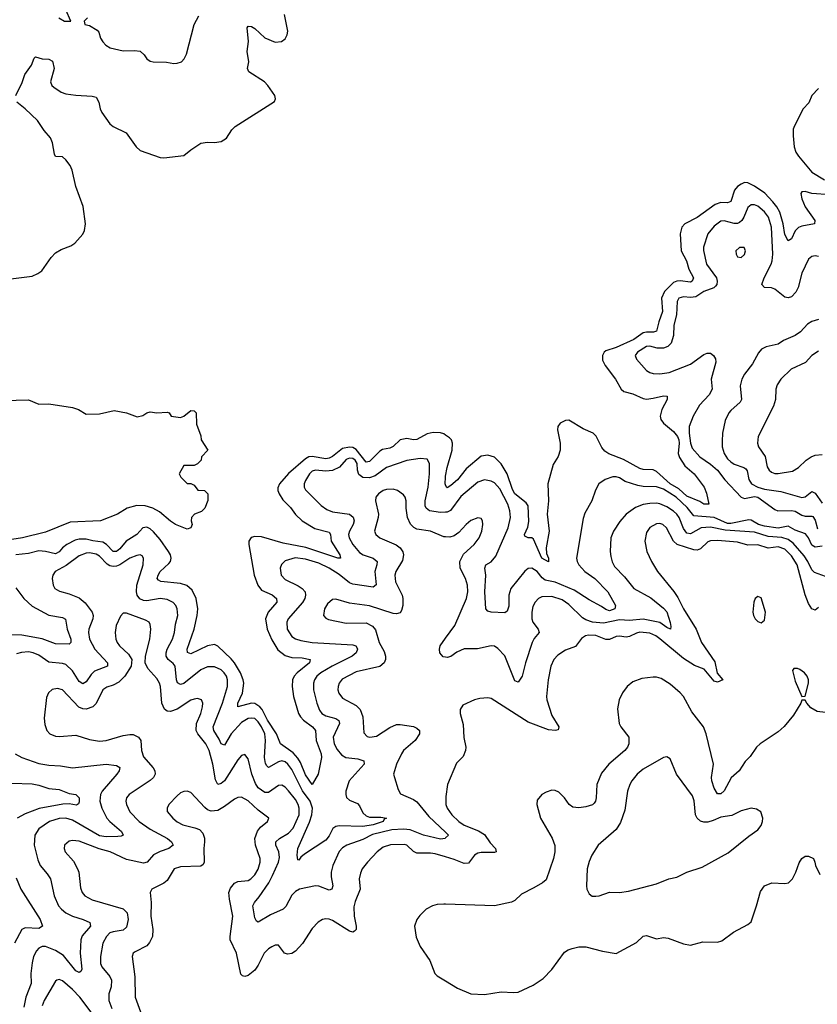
# Model space of a CAD drawing. Header units: inches. Extents: x 2057696 to 2160536, y 827480 to 1016834.
# Tile 56 of 256: x 2107477 to 2112202, y 842387 to 848219. Entities that reach past the tile are written whole.
import ezdxf

# ---------------------------------------------------------------- set-up
doc = ezdxf.new("R2010")
doc.units = ezdxf.units.IN
doc.header["$MEASUREMENT"] = 0
doc.layers.add('C1804', color=7, linetype='Continuous')
doc.layers.add('C1814', color=7, linetype='Continuous')

msp = doc.modelspace()

# ---------------------------------------------------------------- linework, layer by layer
at = {"layer": 'C1804', "color": 5}
for points, elevation in [([(2107453.6, 847770), (2107492.3, 847847.7), (2107506.7, 847893.3), (2107546.6, 847950), (2107562, 847990), (2107570, 847999.1), (2107610, 847987.2), (2107650, 847984.2), (2107672.2, 847972.2), (2107680.2, 847930), (2107659.5, 847850), (2107668.2, 847830), (2107679.2, 847819.2), (2107722.8, 847790), (2107750, 847780.3), (2107810, 847771.6), (2107906.7, 847766.7), (2107930, 847759.1), (2107946, 847730), (2107954, 847690), (2107963.1, 847670), (2108010, 847603), (2108030, 847585.5), (2108108.2, 847548.2), (2108166, 847466), (2108190, 847443.8), (2108310, 847402.8), (2108330, 847400.7), (2108450, 847414), (2108490, 847447.3), (2108550, 847486.8), (2108590, 847493.4), (2108630, 847490.6), (2108670, 847497.3), (2108702, 847518), (2108732.9, 847567.1), (2108752.9, 847587.1), (2108986, 847734), (2108993.2, 847750), (2108989.3, 847770), (2108947.6, 847830), (2108927.3, 847850), (2108835.1, 847910), (2108826.6, 847930), (2108834.7, 847970), (2108824, 848030), (2108832.3, 848090), (2108824.5, 848170), (2108830, 848181), (2108850, 848178), (2108870, 848166), (2108930, 848111.9), (2108990, 848085.3), (2109028.7, 848090), (2109050, 848104.9), (2109062.4, 848130), (2109066.3, 848150), (2109045.3, 848250)], 320), ([(2107708.9, 848230), (2107742, 848210), (2107779, 848210), (2107750, 848278)], 340), ([(2107878.8, 848230), (2107858, 848210), (2107862, 848190), (2107890, 848185.3), (2107936.5, 848156.5), (2107945.8, 848145.9), (2107955.5, 848110), (2107970, 848087.3), (2107987.4, 848067.4), (2108013.1, 848053.1), (2108090, 848034.9), (2108156.7, 848036.7), (2108190, 848031.5), (2108214.9, 848010), (2108230, 847987.3), (2108250, 847973.4), (2108268.3, 847968.3), (2108347.5, 847967.5), (2108390, 847959.1), (2108410, 847960.7), (2108435.3, 847970), (2108452.1, 847987.9), (2108464.8, 848015.2), (2108509.7, 848190), (2108538.2, 848241.8)], 340), ([(2107424.8, 846684.8), (2107550, 846699.5), (2107584.9, 846715.1), (2107608.1, 846731.9), (2107662.9, 846810), (2107690, 846837.1), (2107722.9, 846857.1), (2107780.1, 846879.9), (2107804, 846896), (2107851.6, 846948.4), (2107861.5, 846970), (2107867.7, 847010), (2107852, 847112), (2107809.8, 847230), (2107787.7, 847327.7), (2107775.5, 847355.5), (2107750, 847389.5), (2107730, 847406), (2107689.5, 847409.5), (2107683.3, 847423.3), (2107671.5, 847490), (2107658.8, 847518.8), (2107621.9, 847561.9), (2107582.6, 847622.6), (2107510, 847691.3), (2107459.5, 847730)], 320), ([(2107382.6, 845962.6), (2107530, 845968.2), (2107590, 845941.6), (2107650, 845943), (2107790, 845921.6), (2107826, 845910), (2107870, 845882.8), (2107950, 845884), (2108036, 845904), (2108110.5, 845890.5), (2108172.3, 845867.7), (2108206, 845874), (2108230, 845891), (2108250, 845896), (2108290, 845890.5), (2108350, 845894), (2108362, 845890), (2108374, 845870), (2108430, 845862.8), (2108450, 845871), (2108490, 845904), (2108510, 845902.8), (2108522.8, 845890), (2108523.5, 845823.5), (2108550, 845754), (2108551.3, 845730), (2108592, 845670), (2108554, 845630), (2108552, 845610), (2108530, 845588), (2108510, 845578), (2108450, 845578), (2108422, 845530), (2108432, 845510), (2108470, 845472), (2108490, 845472), (2108510, 845462), (2108532.7, 845432.7), (2108572, 845430), (2108592, 845410), (2108591.1, 845371.1), (2108574, 845326), (2108554, 845306), (2108512, 845290), (2108494, 845270), (2108492, 845250), (2108498, 845230), (2108490.7, 845209.3), (2108470, 845201.2), (2108399, 845230), (2108370, 845248.1), (2108304.7, 845304.7), (2108265.2, 845325.2), (2108219.5, 845339.5), (2108170, 845341), (2108113.6, 845326.3), (2108055.8, 845290), (2107954.9, 845250), (2107776.3, 845243.7), (2107630, 845184.1), (2107493.7, 845150), (2107430, 845140.4)], 280), ([(2110000, 845759.1), (2109990, 845766), (2109970, 845772.5), (2109926.8, 845773.2), (2109890, 845765.5), (2109830, 845733.1), (2109810, 845730.3), (2109770, 845738.7), (2109730, 845730.9), (2109689.3, 845690.7), (2109670, 845680.9), (2109627, 845673), (2109610, 845662.5), (2109550, 845601.9), (2109530, 845598.1), (2109470, 845673.7), (2109450, 845684.5), (2109430, 845686.5), (2109390, 845679.7), (2109330, 845631.9), (2109310, 845621.8), (2109290, 845618.5), (2109210, 845632.8), (2109189.8, 845630.2), (2109170, 845618.9), (2109070, 845531), (2109015.9, 845470), (2109007, 845447), (2109006.8, 845430), (2109013.7, 845410), (2109035.9, 845375.9), (2109081.7, 845330), (2109110, 845289.2), (2109151.2, 845250), (2109224.8, 845204.8), (2109310, 845184.6), (2109317.6, 845170), (2109321.5, 845130), (2109373.2, 845050), (2109376.4, 845030), (2109360.9, 845030), (2109172.8, 845092.9), (2109038.7, 845118.7), (2108910, 845156.1), (2108870, 845158), (2108848.8, 845151.2), (2108834.7, 845130), (2108833.8, 845110), (2108865.6, 844930), (2108888.1, 844870), (2108910, 844840.5), (2108973.2, 844813.2), (2108998.4, 844790), (2108999.7, 844770), (2108949.5, 844710), (2108933.6, 844670), (2108943.8, 844610), (2108970, 844545.7), (2109006.1, 844486.1), (2109050, 844452.8), (2109090, 844442.1), (2109150, 844440.4), (2109197, 844430), (2109194.7, 844410), (2109120.9, 844350), (2109102.4, 844330), (2109093.1, 844310), (2109090.6, 844270), (2109098.8, 844210), (2109128.8, 844110), (2109139.5, 844090), (2109158, 844070), (2109210.8, 844030), (2109228.8, 844010), (2109234, 843950), (2109263.7, 843870), (2109264.6, 843850), (2109245.3, 843750), (2109210.3, 843689.7), (2109170, 843747.1), (2109140.5, 843820.5), (2109124.8, 843844.8), (2109096.3, 843876.3), (2109021.5, 843930), (2108997.3, 843990), (2108945.5, 844070), (2108913.6, 844133.6), (2108899.9, 844150), (2108870, 844169.9), (2108850, 844170.7), (2108768.6, 844148.7), (2108768.6, 844170), (2108797.1, 844230), (2108804.6, 844290), (2108801.5, 844310), (2108785.4, 844350), (2108750.2, 844410.2), (2108730, 844433.1), (2108650.9, 844509.1), (2108630, 844517.9), (2108588.9, 844511.1), (2108490, 844462.7), (2108470.8, 844470.8), (2108468.6, 844490), (2108511, 844610), (2108528.7, 844690), (2108532.8, 844730), (2108523.1, 844790), (2108499.4, 844839.4), (2108467.4, 844867.4), (2108430, 844879), (2108312.4, 844892.4), (2108299, 844899), (2108290.8, 844910), (2108296.3, 844930), (2108309.9, 844950), (2108361.1, 844998.9), (2108369.9, 845010), (2108375.1, 845030), (2108370.3, 845050), (2108358.5, 845070), (2108310, 845139.7), (2108270, 845185.9), (2108250, 845203.9), (2108230, 845213.5), (2108206.7, 845210), (2108170.8, 845169.2), (2108107.5, 845130), (2108070, 845084.9), (2108050, 845069.9), (2108030, 845069.9), (2107991.3, 845111.3), (2107970, 845125.2), (2107910, 845131.7), (2107870, 845142.2), (2107830, 845141.5), (2107804.6, 845135.4), (2107755.3, 845110), (2107730, 845091.4), (2107710, 845066.3), (2107690, 845056), (2107629.6, 845070), (2107590, 845073.2), (2107530, 845058), (2107453.2, 845050)], 320), ([(2110000, 845301.7), (2109970, 845300.4), (2109904, 845310), (2109885.2, 845325.2), (2109879.8, 845339.7), (2109878, 845370), (2109896.2, 845450), (2109904.8, 845530), (2109904, 845590), (2109890, 845616.9), (2109850, 845619.7), (2109770, 845607.6), (2109650, 845566.2), (2109582.6, 845517.4), (2109550, 845505.1), (2109510, 845508.4), (2109485.8, 845525.8), (2109478.4, 845550), (2109476.4, 845590), (2109465.1, 845610), (2109450, 845620.5), (2109430, 845622.5), (2109410, 845615), (2109371.1, 845568.9), (2109330, 845549.5), (2109290, 845544.3), (2109230, 845550.8), (2109210, 845544.3), (2109193.4, 845530), (2109169.5, 845490), (2109162.7, 845470), (2109162.6, 845450), (2109170, 845434.4), (2109262.4, 845342.4), (2109297, 845317), (2109330, 845305), (2109430, 845291.2), (2109453, 845273), (2109459.2, 845250), (2109453.1, 845230), (2109430.1, 845190), (2109425, 845170), (2109427.8, 845150), (2109450.8, 845110), (2109490, 845063.5), (2109511.5, 845050), (2109570.3, 845030), (2109594.3, 845010), (2109592.7, 844990), (2109580.1, 844950), (2109588.4, 844871.6), (2109570, 844857.1), (2109450, 844874.8), (2109430, 844883), (2109370, 844933.4), (2109310, 844970.8), (2109250, 844999.5), (2109170, 845024.6), (2109109.1, 845030.9), (2109050, 845014.2), (2109027.5, 844992.5), (2109019.6, 844970), (2109025.8, 844930), (2109050, 844903.2), (2109126.7, 844866.7), (2109150.5, 844850.5), (2109167.1, 844830), (2109170.8, 844810), (2109165.8, 844790), (2109152.8, 844767.2), (2109066.4, 844670), (2109059, 844650), (2109061.3, 844610), (2109090, 844566.4), (2109110, 844552.7), (2109141.9, 844541.9), (2109210, 844530.1), (2109450, 844516.3), (2109468.4, 844510), (2109476.1, 844496.1), (2109478.2, 844490), (2109471.1, 844470), (2109445.8, 844450), (2109328.1, 844390), (2109261.5, 844350), (2109237.6, 844330), (2109223.9, 844310), (2109218, 844290), (2109217.3, 844250), (2109236.3, 844170), (2109252, 844130), (2109266.2, 844110), (2109290, 844096.3), (2109350, 844080.4), (2109367.6, 844067.6), (2109371.9, 844050), (2109334, 843970), (2109339.5, 843930), (2109357.2, 843897.2), (2109384.2, 843864.2), (2109409.6, 843849.6), (2109480.6, 843840.6), (2109515.5, 843830), (2109517, 843810), (2109427.9, 843710), (2109409.4, 843650), (2109408, 843630), (2109413.2, 843613.2), (2109430, 843597.2), (2109477.4, 843577.4), (2109490, 843562.6), (2109510, 843521.8), (2109530, 843502.8), (2109550, 843494.8), (2109615.5, 843495.5), (2109650.5, 843490), (2109636.9, 843483.1), (2109630.2, 843470), (2109570.4, 843450), (2109510, 843439.7), (2109370, 843445.4), (2109350, 843441.4), (2109332.2, 843427.8), (2109310, 843385.6), (2109290, 843360.3), (2109164.2, 843275.8), (2109141.7, 843258.3), (2109130, 843242), (2109123.9, 843243.9), (2109119.8, 843270), (2109125.5, 843310), (2109193.6, 843466.4), (2109207.5, 843510), (2109212.3, 843550), (2109198.1, 843590), (2109152, 843652), (2109090, 843777.9), (2109065.9, 843810), (2109050, 843822.9), (2109030, 843828.8), (2109010, 843824.1), (2108950, 843789.8), (2108940.3, 843800.3), (2108933.1, 843813.1), (2108927.1, 843850), (2108932.7, 843950), (2108928.6, 843990), (2108910, 844030.5), (2108890, 844060.8), (2108870, 844079.3), (2108850, 844082.9), (2108830, 844079.9), (2108790, 844056.6), (2108730.1, 843990), (2108690, 843921.7), (2108670, 843929.7), (2108658.3, 843958.3), (2108626.2, 844010), (2108623.2, 844030), (2108677.5, 844170), (2108707.5, 844270), (2108707.4, 844310), (2108701.1, 844330), (2108689, 844350), (2108670, 844367.5), (2108630, 844385.4), (2108590, 844386.2), (2108550, 844369.1), (2108450, 844287.5), (2108430, 844281.7), (2108411.8, 844291.8), (2108405.5, 844310), (2108397.3, 844390), (2108386, 844406), (2108356.8, 844430), (2108344.2, 844450), (2108344.7, 844470), (2108351.5, 844490), (2108381.6, 844550), (2108394.1, 844590), (2108400.7, 844639.3), (2108413.7, 844690), (2108410.6, 844730), (2108401.1, 844750), (2108386.3, 844766.2), (2108350, 844784.5), (2108310, 844791.6), (2108230, 844776.6), (2108210, 844778), (2108188.6, 844788.6), (2108172.5, 844810), (2108168.2, 844830), (2108170.9, 844870), (2108207.6, 844990), (2108211.2, 845030), (2108202.9, 845042.9), (2108190, 845049.5), (2108170, 845045.4), (2108130, 845029), (2108070.1, 844989.9), (2108050, 844981.4), (2108030, 844979.9), (2108010, 844984.9), (2107994.8, 844994.8), (2107950, 845041.4), (2107930, 845053.5), (2107890, 845060.4), (2107870, 845059.3), (2107830, 845042.7), (2107752.8, 844987.2), (2107688, 844950), (2107672.7, 844930), (2107668.5, 844910), (2107675.3, 844870), (2107685.3, 844850), (2107713.3, 844833.3), (2107770, 844819.2), (2107830, 844795.6), (2107865.7, 844765.6), (2107907, 844710), (2107912.5, 844690), (2107910.1, 844670), (2107885.7, 844610), (2107884.1, 844590), (2107891.4, 844550), (2107921.1, 844490), (2107998, 844410), (2107996.5, 844390), (2107920.1, 844359.9), (2107899.5, 844340.5), (2107870, 844297.8), (2107850, 844286.2), (2107830, 844299.8), (2107790, 844361.7), (2107750, 844399.3), (2107730, 844406.3), (2107650, 844414.5), (2107590, 844456.2), (2107557, 844470), (2107530, 844474.5), (2107488.4, 844471.6), (2107457.7, 844462.3)], 340), ([(2110000, 845463.6), (2109997.4, 845470), (2109999.1, 845510), (2110000, 845514.8)], 320), ([(2110000, 845155.3), (2109990, 845155.8), (2109910, 845189.9), (2109830, 845201.5), (2109811.4, 845211.4), (2109791.9, 845231.9), (2109773.4, 845270), (2109765.6, 845325.6), (2109767.1, 845370), (2109760.8, 845390), (2109750, 845405.4), (2109715.6, 845430), (2109690, 845437.8), (2109650, 845436.8), (2109630.4, 845430), (2109602, 845410), (2109587.4, 845390), (2109584.9, 845370), (2109602, 845290), (2109601, 845270), (2109579.7, 845190), (2109587.6, 845170), (2109610.3, 845150), (2109708.1, 845108.1), (2109730.2, 845090), (2109746.3, 845066.3), (2109751, 845050), (2109745, 845015), (2109704.8, 844950), (2109699, 844930), (2109703.2, 844890), (2109743, 844810), (2109747.2, 844790), (2109746.7, 844750), (2109739.4, 844720.6), (2109730, 844706.6), (2109710, 844700.5), (2109690, 844702.1), (2109550, 844748.2), (2109430, 844763.4), (2109350, 844787.4), (2109330, 844785.7), (2109300.6, 844759.4), (2109283.5, 844730), (2109277.4, 844690), (2109290, 844674), (2109306.3, 844666.3), (2109410, 844643.8), (2109530, 844646), (2109566.7, 844626.7), (2109584.5, 844604.5), (2109607.4, 844530), (2109636.2, 844476.2), (2109644.8, 844450), (2109644.6, 844430), (2109635.5, 844410), (2109610, 844388.7), (2109470, 844356), (2109387.9, 844312.1), (2109370.2, 844290), (2109362.7, 844270), (2109361.8, 844250), (2109367.6, 844230), (2109390, 844200.2), (2109470, 844158), (2109494, 844134), (2109509.4, 844090), (2109515.3, 843995.3), (2109534.4, 843974.4), (2109550.2, 843970.2), (2109590, 843975.9), (2109670, 844027.1), (2109710, 844044.6), (2109730, 844045.5), (2109810, 844033.2), (2109830, 844023.6), (2109844.4, 844010), (2109844.5, 843990), (2109819.7, 843950), (2109750, 843890.9), (2109737.8, 843870), (2109709.2, 843810), (2109696.5, 843770), (2109692.2, 843750), (2109696.4, 843730), (2109719.9, 843659.9), (2109733.5, 843633.5), (2109810, 843601), (2109830, 843586), (2109900.6, 843500.6), (2110000, 843406.1)], 360), ([(2107454.5, 844854.5), (2107500.6, 844790), (2107550, 844745.6), (2107650, 844692), (2107730, 844677.4), (2107749.2, 844669.2), (2107757.5, 844610), (2107779, 844550), (2107779, 844530), (2107770, 844521), (2107690, 844523), (2107610, 844552.8), (2107490, 844573.1), (2107370, 844578.1)], 320), ([(2110000, 843373.4), (2109996.5, 843370), (2109970, 843365.7), (2109870, 843389.4), (2109790, 843421.5), (2109750, 843424.8), (2109680.7, 843420.7), (2109567.6, 843392.4), (2109510, 843363.9), (2109415.6, 843330), (2109390, 843313.6), (2109370, 843292.2), (2109331.5, 843210), (2109321.5, 843170), (2109321.7, 843141.7), (2109331.4, 843090), (2109326.8, 843070), (2109310, 843063), (2109250, 843087), (2109230, 843089.8), (2109134.9, 843070), (2109110, 843054.6), (2109090, 843034.5), (2109052.8, 842967.1), (2109037, 842950), (2108962.1, 842917.9), (2108890, 842873.7), (2108880.6, 842880.6), (2108870, 842899.3), (2108858.8, 842970), (2108867.6, 842990), (2108896.3, 843023.7), (2108952.4, 843107.6), (2108975.2, 843150), (2109009.9, 843230), (2109016.4, 843256.4), (2109013, 843290), (2108993.7, 843330), (2108993.3, 843350), (2109016.8, 843370), (2109070, 843400.9), (2109097.7, 843430), (2109131.9, 843510), (2109133.4, 843550), (2109127.5, 843570), (2109110, 843601.3), (2109070, 843651.6), (2109050, 843673.6), (2109030, 843684.4), (2109010, 843682.5), (2108950, 843641.7), (2108930, 843641.8), (2108890, 843669.9), (2108874.2, 843694.2), (2108851.4, 843750), (2108830, 843840.9), (2108810, 843866.3), (2108790, 843860.5), (2108770, 843835.1), (2108690, 843711.8), (2108670, 843694.6), (2108649.8, 843690), (2108636.7, 843716.8), (2108620.3, 843810), (2108599.7, 843890), (2108580.1, 843930), (2108532, 843990), (2108523.1, 844010), (2108525, 844050), (2108549.9, 844110), (2108559.4, 844150), (2108560.9, 844170), (2108554.3, 844190), (2108530, 844198.7), (2108510, 844195.5), (2108490, 844187.8), (2108410, 844135.9), (2108370, 844121.2), (2108350, 844124.1), (2108335.5, 844135.5), (2108319.6, 844170), (2108310.4, 844270), (2108304.7, 844290), (2108290, 844316.8), (2108236.2, 844376.2), (2108220.7, 844410), (2108222.9, 844450), (2108247.7, 844550), (2108253, 844610), (2108250, 844637), (2108243.1, 844650), (2108222.8, 844662.9), (2108110, 844703.5), (2108090, 844703.6), (2108073.7, 844686.3), (2108048.9, 844631.1), (2108042, 844590), (2108046.7, 844550), (2108054.2, 844530), (2108068.2, 844510), (2108121.7, 844461.7), (2108142.2, 844430), (2108137.8, 844390), (2108100.5, 844330), (2108064.8, 844295.2), (2108030, 844277.9), (2107993.5, 844266.5), (2107970.2, 844250), (2107930, 844169), (2107910, 844149.2), (2107870, 844135.5), (2107850, 844137.2), (2107827.6, 844147.6), (2107730, 844249.8), (2107701.8, 844258.2), (2107670, 844251.2), (2107648.2, 844231.8), (2107634.9, 844205.1), (2107621.7, 844081.7), (2107625, 844045), (2107638, 844010), (2107654.9, 843990), (2107690, 843976.2), (2107713.3, 843973.3), (2107810, 843980.7), (2107890, 843955.2), (2107950, 843945), (2107990, 843950.2), (2108090, 843979.3), (2108130, 843986.2), (2108150, 843986), (2108180.8, 843970), (2108195, 843950), (2108199, 843890), (2108210, 843852.2), (2108267.3, 843787.3), (2108277.1, 843770), (2108279.4, 843750), (2108270.2, 843730), (2108250, 843712.4), (2108125.7, 843630), (2108110.2, 843609.8), (2108106.5, 843590), (2108110.2, 843570), (2108130, 843526.9), (2108183.8, 843470), (2108250, 843424.6), (2108352.9, 843370), (2108376.5, 843350), (2108386.3, 843330), (2108361.3, 843310), (2108308.2, 843291.9), (2108270, 843273), (2108231.2, 843228.8), (2108210, 843223.9), (2108110, 843245.4), (2108012.4, 843290), (2107948.3, 843308.3), (2107830, 843353.6), (2107790, 843357.1), (2107770, 843352.9), (2107743.1, 843330), (2107739.6, 843310), (2107746.5, 843290), (2107795.1, 843235.1), (2107819.7, 843190), (2107826.5, 843170), (2107836.4, 843076.4), (2107847.2, 843050), (2107862.7, 843030), (2107906.4, 843006.4), (2108090, 842953.1), (2108113.1, 842930), (2108119.5, 842890), (2108110, 842844), (2108090, 842826.4), (2108030, 842817.1), (2108011.8, 842810), (2107991.1, 842790), (2107969.3, 842750), (2107954.8, 842670), (2107956.3, 842630), (2107964.2, 842610), (2108011.6, 842551.6), (2108021.3, 842530), (2108018.3, 842490), (2108005.3, 842450), (2108004.3, 842410), (2108021.8, 842361.8)], 360), ([(2110000, 844443.7), (2109986.3, 844446.3), (2109966.6, 844470), (2109963.5, 844490), (2109967.2, 844510), (2110000, 844555.4)], 360), ([(2107450, 843870.3), (2107488.9, 843848.9), (2107590, 843814.6), (2107650, 843803), (2107719, 843798.9), (2107790, 843787.3), (2107989.9, 843810.1), (2108050, 843800.9), (2108070.4, 843790), (2108067, 843770), (2108052.4, 843750), (2107966.3, 843650), (2107956.2, 843630), (2107952.1, 843590), (2107962.7, 843550), (2107992.7, 843490), (2108010.2, 843470), (2108080.9, 843410), (2108090.2, 843389.8), (2108077.3, 843382.7), (2108059, 843381), (2107990, 843380.1), (2107950, 843385.9), (2107790, 843478.9), (2107750, 843490.7), (2107710, 843487.5), (2107654, 843470), (2107590, 843425.8), (2107566.8, 843390), (2107562, 843330), (2107583.4, 843243.4), (2107598.8, 843210), (2107640.6, 843160.6), (2107659.4, 843130), (2107681.7, 843030), (2107707.6, 842970), (2107723.9, 842950), (2107750.2, 842930), (2107790, 842909.6), (2107852.2, 842890), (2107891.9, 842871.9), (2107896.5, 842850), (2107847.2, 842792.8), (2107838.8, 842770), (2107836, 842690), (2107844.5, 842595.5), (2107838.7, 842581.3), (2107830, 842575.4), (2107810, 842585.5), (2107735.8, 842675.8), (2107690, 842705.8), (2107630.2, 842729.8), (2107610.1, 842729.9), (2107590, 842720.3), (2107575.7, 842704.3), (2107557.9, 842670), (2107550, 842632.7), (2107543.8, 842570), (2107544, 842510), (2107513.9, 842430), (2107501.2, 842370)], 340), ([(2107430, 843697.7), (2107550, 843694), (2107590, 843686.2), (2107650, 843665.5), (2107710, 843659.2), (2107770, 843636.1), (2107810.1, 843630.1), (2107829.1, 843610), (2107830, 843586.6), (2107824.3, 843575.7), (2107812.7, 843567.3), (2107770, 843574.8), (2107732.5, 843572.5), (2107592.6, 843547.4), (2107510, 843516.1), (2107462.6, 843490)], 320), ([(2110000, 843260.2), (2109938.2, 843278.2), (2109910, 843282.7), (2109830, 843281.9), (2109810, 843293.3), (2109770.9, 843330), (2109754.1, 843334.1), (2109672.6, 843332.6), (2109630, 843318), (2109595.5, 843290), (2109536.5, 843230), (2109506.7, 843190), (2109495.9, 843164.1), (2109488.3, 843130), (2109494.6, 843070), (2109463.6, 842996.4), (2109455.9, 842964.1), (2109457.4, 842910), (2109469.4, 842850), (2109469.3, 842830.7), (2109460, 842820), (2109450, 842815.3), (2109430, 842820.2), (2109330, 842883.4), (2109310, 842891.6), (2109290, 842894.4), (2109270, 842889.8), (2109245.9, 842874.1), (2109210, 842837.2), (2109152.7, 842747.3), (2109110, 842701.2), (2109090, 842688.8), (2109063.6, 842683.6), (2109046.3, 842690), (2109010, 842737.6), (2108990, 842738), (2108970, 842728.1), (2108950, 842715.1), (2108925.5, 842690), (2108890, 842618.7), (2108870, 842589.7), (2108830, 842557.4), (2108810, 842551.6), (2108796.6, 842556.6), (2108786.6, 842566.6), (2108760.6, 842690), (2108724.5, 842770), (2108723.4, 842790), (2108739.1, 842910), (2108718.9, 843010), (2108716.8, 843050), (2108725.6, 843074.4), (2108750, 843104), (2108770, 843114), (2108830, 843120.2), (2108846.9, 843130), (2108870, 843153.6), (2108890, 843187.6), (2108901.5, 843230), (2108900.8, 843250), (2108873.5, 843330), (2108870.5, 843370), (2108886.5, 843413.5), (2108904.1, 843435.9), (2108944.7, 843470), (2108952, 843490), (2108890, 843536.5), (2108830, 843593.2), (2108790, 843614.6), (2108770, 843612.8), (2108750, 843602.8), (2108690, 843558.5), (2108650, 843535.7), (2108611.6, 843531.6), (2108590, 843539.7), (2108572.7, 843552.7), (2108490, 843640.9), (2108470, 843649.5), (2108450, 843647.6), (2108430, 843639.6), (2108410, 843622.4), (2108360.3, 843570), (2108350.3, 843550), (2108350.3, 843530), (2108383.6, 843490), (2108410, 843468.4), (2108442.4, 843450), (2108513.5, 843433.5), (2108542, 843422), (2108560.9, 843400.9), (2108571.1, 843371.1), (2108572.4, 843350), (2108568.3, 843310), (2108570.2, 843230), (2108563.7, 843216.3), (2108550, 843206.2), (2108430, 843202.6), (2108392.2, 843190), (2108350, 843119.8), (2108330, 843105), (2108260.5, 843070), (2108250.3, 843050), (2108256.2, 842990), (2108253.8, 842910), (2108265.2, 842830), (2108263.5, 842790), (2108246.4, 842753.6), (2108230, 842734.6), (2108160.8, 842699.2), (2108149, 842690), (2108142.4, 842670), (2108158.7, 842550), (2108160.7, 842430), (2108226, 842250)], 380), ([(2107456.3, 843136.3), (2107484, 843070), (2107598, 842890), (2107612.9, 842850), (2107590, 842836.8), (2107510, 842841), (2107490.2, 842829.8), (2107446.9, 842750)], 320), ([(2110000, 842980.6), (2109990, 842981), (2109950, 842978.3), (2109922.8, 842970), (2109884.9, 842950), (2109846.5, 842913.5), (2109830.4, 842890), (2109816.4, 842850), (2109824.8, 842784.8), (2109848.5, 842730), (2109906.2, 842646.2), (2109935.5, 842570), (2109950, 842555.5), (2110000, 842525.6)], 420), ([(2107900.7, 842340.7), (2107833.8, 842430), (2107790, 842475.3), (2107730, 842526.8), (2107710, 842534.7), (2107697.3, 842530), (2107690, 842525.1), (2107622.2, 842410), (2107610, 842378)], 360)]:
    msp.add_lwpolyline(points, dxfattribs=dict(at, elevation=elevation))
at = {"layer": 'C1814', "color": 5}
for points, elevation in [([(2112208.2, 847811.8), (2112170.1, 847770), (2112152.6, 847727.3), (2112118.4, 847690), (2112066.1, 847590), (2112059.8, 847570), (2112058.6, 847530), (2112065.5, 847465.5), (2112075, 847435), (2112090, 847411.3), (2112170, 847315.9), (2112244, 847270)], 320), ([(2112278.6, 847181.4), (2112169, 847189), (2112130, 847201.7), (2112110, 847199.5), (2112105.2, 847190), (2112110, 847157.3), (2112130.2, 847110), (2112187.4, 847030), (2112184.9, 847010), (2112110, 846996.1), (2112090, 846988.1), (2112071.6, 846968.4), (2112050, 846921.6), (2112030, 846909.6), (2112010, 846946.3), (2111999.5, 847010), (2111979.3, 847079.3), (2111962.8, 847110), (2111939.5, 847139.5), (2111890.6, 847190.6), (2111830, 847233.8), (2111790, 847253.1), (2111770, 847253.9), (2111750, 847245.6), (2111728.5, 847230), (2111712.2, 847210), (2111690, 847141.6), (2111670, 847133.4), (2111630, 847135.8), (2111596.1, 847123.9), (2111490, 847048), (2111417.6, 847010), (2111398.9, 846990), (2111389, 846950), (2111395.3, 846850), (2111426.6, 846790), (2111441.3, 846741.3), (2111469.3, 846690), (2111461.3, 846670), (2111450, 846663.6), (2111390, 846671.5), (2111370, 846670.7), (2111350, 846662.7), (2111296.5, 846610), (2111279.9, 846570), (2111284.2, 846490), (2111263.1, 846430), (2111250, 846374), (2111232, 846368), (2111190, 846369.1), (2111170, 846363.5), (2111115.3, 846324.7), (2111010, 846277.5), (2110950, 846258.2), (2110939, 846250), (2110928.5, 846230), (2110930, 846203), (2110945.2, 846170), (2111006.2, 846090), (2111039.2, 846030), (2111056.2, 846016.2), (2111110, 846002), (2111170, 845975.5), (2111190, 845972.1), (2111230, 845976.6), (2111291.8, 845991.8), (2111312, 845990), (2111312.7, 845970), (2111280.2, 845910), (2111271.6, 845870), (2111274.6, 845850), (2111290.9, 845830), (2111350, 845780.1), (2111373.7, 845750), (2111381.5, 845730), (2111382.8, 845710), (2111377.7, 845650), (2111386.5, 845626.5), (2111416.3, 845576.3), (2111472.3, 845530), (2111531.3, 845450), (2111546.2, 845413.8), (2111558.8, 845350), (2111530, 845349.9), (2111505.7, 845365.7), (2111430, 845396.7), (2111380.9, 845440.9), (2111330.5, 845470), (2111250, 845542.8), (2111230, 845553.2), (2111170, 845555.4), (2111150, 845560.3), (2111053.1, 845613.1), (2110967.3, 845647.3), (2110943.9, 845663.9), (2110924.9, 845684.8), (2110892.8, 845752.8), (2110874.6, 845770), (2110815.2, 845795.2), (2110730, 845847.5), (2110710, 845844.2), (2110679.5, 845830), (2110664.9, 845810), (2110663.1, 845790), (2110678.7, 845710), (2110679.3, 845670), (2110667.3, 845632.7), (2110636.5, 845583.5), (2110606.4, 845470), (2110608.8, 845370), (2110601, 845290), (2110613.5, 845190), (2110595, 845090), (2110597.4, 845057.4), (2110610.3, 845029.7), (2110610, 845007.6), (2110569.9, 845030), (2110521.3, 845141.3), (2110510, 845149.8), (2110489, 845150), (2110470, 845159.5), (2110466.6, 845170), (2110486.5, 845213.5), (2110493.8, 845246.2), (2110490, 845338.9), (2110477.6, 845357.6), (2110410, 845411.2), (2110395.7, 845435.7), (2110365.3, 845530), (2110330, 845588.5), (2110290, 845627.5), (2110250, 845639.6), (2110210, 845634.7), (2110122.1, 845557.9), (2110070, 845493.7), (2110030, 845459.1), (2110010, 845446.4), (2110005.4, 845450), (2110000, 845463.6)], 320), ([(2112210, 846816.4), (2112190, 846821.2), (2112170, 846815.8), (2112150, 846799.7), (2112110, 846718.4), (2112087.8, 846632.1), (2112074.5, 846605.5), (2112050, 846577.6), (2112030, 846571.6), (2112010, 846575.6), (2111950, 846622), (2111929.8, 846629.8), (2111890, 846633), (2111874.3, 846650), (2111886.3, 846690), (2111929.1, 846770), (2111935.2, 846790), (2111937.9, 846830), (2111930.3, 846990), (2111912.3, 847050), (2111890, 847081), (2111850, 847113.6), (2111830, 847122), (2111810, 847122), (2111790, 847106.3), (2111767.3, 847050), (2111755.1, 847030), (2111741.6, 847018.4), (2111730, 847012.1), (2111710, 847010.9), (2111650, 847027.5), (2111630, 847024.8), (2111590, 846996.5), (2111553.4, 846950), (2111527.5, 846872.5), (2111528.4, 846851.6), (2111546.4, 846770), (2111604.4, 846690), (2111609.5, 846670), (2111606.6, 846650), (2111599.7, 846640.3), (2111589, 846630), (2111530, 846608.7), (2111482.2, 846577.8), (2111450, 846573.7), (2111410, 846577.9), (2111381.1, 846570), (2111372.2, 846550), (2111368.7, 846470), (2111352.4, 846410), (2111350.8, 846349.2), (2111336.6, 846303.4), (2111317, 846283), (2111290, 846272.8), (2111253.7, 846273.7), (2111210, 846285.9), (2111190, 846282.8), (2111136.9, 846250), (2111123.1, 846230), (2111130, 846208.4), (2111190, 846141.1), (2111209.3, 846129.3), (2111230, 846123.6), (2111270, 846121.2), (2111323.7, 846130), (2111450, 846178.6), (2111530, 846235.2), (2111550, 846244.4), (2111570, 846244.6), (2111587, 846230), (2111599, 846210), (2111600.7, 846190), (2111572.9, 846090), (2111578.6, 846030), (2111562, 845998), (2111504.1, 845935.9), (2111466.3, 845870), (2111443.8, 845810), (2111442.4, 845770), (2111450.1, 845710), (2111460.5, 845680.4), (2111506.4, 845630), (2111570, 845586), (2111610, 845551.5), (2111654.2, 845494.3), (2111751.4, 845391.4), (2111770, 845382.9), (2111830, 845395.4), (2111850, 845391.7), (2111950, 845317.1), (2111968.4, 845310), (2112050, 845312.4), (2112070, 845308.3), (2112110, 845284.5), (2112130, 845278), (2112170, 845279.2), (2112175.6, 845275.6), (2112190, 845254.6), (2112202.5, 845202.5)], 340), ([(2112210, 846443.4), (2112170, 846432), (2112144.5, 846415.5), (2112102, 846370), (2112070, 846348.5), (2112001.6, 846318.4), (2111970, 846297.4), (2111898.3, 846281.7), (2111871.8, 846268.1), (2111853.3, 846246.7), (2111818.6, 846181.4), (2111770, 846119.6), (2111755.5, 846090), (2111745, 846050), (2111753, 845970), (2111745.9, 845954.1), (2111690, 845904.7), (2111678.2, 845890), (2111655.9, 845844.1), (2111640.2, 845770), (2111637.7, 845722.3), (2111637.4, 845690), (2111649.4, 845650), (2111670, 845618.5), (2111690, 845599.8), (2111710, 845587.3), (2111767.1, 845567.1), (2111778.3, 845558.3), (2111786.2, 845546.2), (2111795.9, 845495.9), (2111812.7, 845470), (2111850, 845451), (2111890, 845439.3), (2111985.1, 845425.1), (2112110, 845389.3), (2112130, 845392.9), (2112170, 845423.6), (2112190, 845414.3), (2112230, 845356)], 360), ([(2112210, 846256.4), (2112170.4, 846230), (2112131.7, 846188.3), (2112047, 846150), (2111986, 846090), (2111963.4, 846056.6), (2111956.9, 846030), (2111954, 845970), (2111942.7, 845930), (2111851.8, 845750), (2111847, 845710), (2111853.7, 845690), (2111892.6, 845632.6), (2111905, 845570), (2111916.2, 845550), (2111930, 845539), (2111950, 845531.6), (2111970, 845530.9), (2112054.1, 845545.9), (2112090, 845565.8), (2112135.8, 845610), (2112166, 845630), (2112190, 845639.5), (2112230, 845644)], 380), ([(2110000, 845514.8), (2110010, 845567.2), (2110039.2, 845670), (2110040.4, 845710), (2110034.2, 845730), (2110023.2, 845743.2), (2110000, 845759.1)], 320), ([(2112230, 845100.5), (2112190, 845095.5), (2112170, 845106.4), (2112150.7, 845150), (2112132.9, 845172.9), (2112070, 845195.5), (2112030, 845218.5), (2111970, 845207.8), (2111890, 845219.6), (2111854, 845230), (2111810, 845255), (2111796.3, 845256.3), (2111690, 845234.4), (2111670, 845235.9), (2111590.6, 845270.6), (2111470, 845280.5), (2111430.8, 845330), (2111365.4, 845390), (2111290, 845438), (2111250, 845453.1), (2111170, 845453.7), (2111139.5, 845459.5), (2111064.5, 845484.5), (2111030, 845504.7), (2111010, 845511.3), (2110990, 845511.3), (2110945.2, 845494.7), (2110908.2, 845470), (2110887.8, 845432.2), (2110866, 845370), (2110824.6, 845295.4), (2110815.1, 845264.9), (2110775.4, 845030), (2110779.4, 845010), (2110790.1, 844990), (2110824.6, 844950), (2110884, 844910), (2110961.5, 844830), (2111006.7, 844750), (2111003.1, 844730), (2110970, 844718.4), (2110950, 844724.7), (2110923.9, 844743.9), (2110850, 844782.7), (2110761, 844841), (2110650, 844887.8), (2110590, 844898.9), (2110572.3, 844912.3), (2110542.3, 844950), (2110510, 844969.8), (2110490, 844967.7), (2110470, 844952.7), (2110385.7, 844850), (2110373.9, 844810), (2110374.6, 844745.4), (2110365.1, 844714.9), (2110350, 844705.1), (2110270, 844710.8), (2110250, 844715.6), (2110237.8, 844730), (2110232.2, 844830), (2110238.7, 844930), (2110231.9, 844970), (2110238, 844990), (2110270, 845008.4), (2110297.5, 845042.4), (2110370, 845208.8), (2110384.1, 845270), (2110380.4, 845310), (2110368.4, 845350), (2110320.8, 845440.8), (2110290, 845475.7), (2110270, 845486.5), (2110230, 845493.7), (2110190, 845480.3), (2110090, 845394.2), (2110028.5, 845311.5), (2110010, 845302.1), (2110000, 845301.7)], 340), ([(2112250, 844920.2), (2112184.7, 844944.7), (2112170, 844960.3), (2112146.8, 845010), (2112124.3, 845044.3), (2112059, 845119), (2112030, 845140.3), (2111992.3, 845152.3), (2111910, 845157.6), (2111830, 845184.5), (2111655.7, 845195.7), (2111570, 845214.2), (2111513.4, 845210), (2111450, 845173), (2111430, 845177.8), (2111410, 845204.8), (2111383.4, 845270), (2111369.9, 845290), (2111350, 845308), (2111310, 845334.4), (2111270, 845352.4), (2111250, 845356.3), (2111210, 845353.9), (2111170, 845346.8), (2111124.2, 845330), (2111070, 845290.9), (2111032.7, 845247.3), (2110994.9, 845190), (2110978.6, 845150), (2110975, 845070), (2110978.7, 845038.7), (2110987.1, 845007.1), (2111001, 844981), (2111059.4, 844919.4), (2111114.7, 844850), (2111215.7, 844795.7), (2111290, 844733.2), (2111310, 844710.9), (2111330.8, 844649.2), (2111334.6, 844625.4), (2111331.6, 844610), (2111310, 844618.9), (2111268.4, 844648.4), (2111170, 844669.2), (2111090, 844661.2), (2111030, 844665.3), (2110934.9, 844645.1), (2110870, 844649.9), (2110830, 844664), (2110810, 844676.7), (2110730, 844756.2), (2110690, 844783.2), (2110630, 844802.4), (2110570, 844800.3), (2110550, 844790.9), (2110530.9, 844769.1), (2110517.5, 844742.5), (2110511.1, 844710), (2110511, 844670), (2110516.8, 844650), (2110549.2, 844610), (2110554.7, 844590), (2110525.6, 844554.4), (2110512.2, 844530), (2110473.6, 844410), (2110453.4, 844330), (2110430, 844294.5), (2110410, 844303.7), (2110351.1, 844451.1), (2110310, 844494.3), (2110290, 844508), (2110270, 844511.2), (2110188.1, 844492), (2110110, 844491.8), (2110066.9, 844473), (2110030, 844447.9), (2110010, 844441.8), (2110000, 844443.7)], 360), ([(2110000, 844555.4), (2110053.9, 844630), (2110123.2, 844790), (2110131.8, 844830), (2110130.6, 844870), (2110117.3, 844910), (2110085.4, 844970), (2110083.9, 845010), (2110106.4, 845053.7), (2110170, 845110.3), (2110198.8, 845150), (2110214, 845190), (2110220.5, 845230), (2110218.4, 845250), (2110210, 845265.2), (2110190, 845269.5), (2110150, 845252.2), (2110120.9, 845230), (2110077.5, 845182.5), (2110050, 845161.1), (2110026, 845154), (2110000, 845155.3)], 360), ([(2112210, 844736.8), (2112190, 844721.6), (2112170, 844729), (2112150, 844760.4), (2112130, 844812.2), (2112083.2, 844990), (2112050, 845043.1), (2112010, 845082.2), (2111970, 845096.3), (2111910, 845088.2), (2111850, 845108.9), (2111790, 845107.2), (2111730, 845124.5), (2111610, 845135.3), (2111570, 845131.5), (2111554.4, 845125.6), (2111510, 845085), (2111490, 845077.5), (2111470, 845079), (2111370.8, 845110.8), (2111350.8, 845130.8), (2111308.9, 845210), (2111287.6, 845230), (2111270, 845235.7), (2111250, 845234), (2111210, 845211.7), (2111190, 845182), (2111181.2, 845130), (2111191.6, 845070), (2111219.6, 845010), (2111254.6, 844950), (2111352.1, 844832.1), (2111376.2, 844796.2), (2111410.1, 844730), (2111485, 844610), (2111516.9, 844530), (2111594.8, 844414.8), (2111608.9, 844348.9), (2111642, 844310), (2111610, 844294.4), (2111590, 844301.5), (2111531.6, 844371.5), (2111474.7, 844394.7), (2111410, 844436), (2111270, 844552.8), (2111244.5, 844570), (2111210, 844584.8), (2111150, 844590.8), (2111130, 844585.7), (2111090, 844564.9), (2111070, 844561.8), (2111030, 844568.6), (2111010, 844565.2), (2110970, 844548.3), (2110948.4, 844548.4), (2110890, 844570.8), (2110846.4, 844573.6), (2110828.2, 844570), (2110805.1, 844554.9), (2110770, 844507.4), (2110710, 844485), (2110664.5, 844455.5), (2110642, 844430), (2110624.2, 844390), (2110608.3, 844308.3), (2110598.5, 844210), (2110600.2, 844190), (2110630, 844098), (2110671.3, 844030), (2110666.7, 844013.3), (2110650.1, 844009.9), (2110610, 844012.4), (2110490, 844057.5), (2110270, 844198.9), (2110250, 844203), (2110202, 844198), (2110170.3, 844189.7), (2110101.1, 844158.9), (2110086.3, 844133.7), (2110085.7, 844110), (2110103.7, 844043.7), (2110107.5, 843967.5), (2110119, 843910), (2110117.4, 843890), (2110104.6, 843855.4), (2110065.1, 843814.9), (2110012, 843690), (2110001, 843619), (2110001.8, 843570), (2110008.3, 843550), (2110036.5, 843510), (2110078.2, 843470), (2110110, 843449), (2110195.6, 843415.6), (2110230, 843393.7), (2110264.1, 843344.1), (2110295.9, 843310), (2110299.3, 843290), (2110290, 843286.3), (2110210, 843287.1), (2110190, 843283.1), (2110170.2, 843269.8), (2110136.3, 843223.7), (2110110, 843220.7), (2110050, 843245.6), (2110000, 843260.2)], 380), ([(2112250, 844115.3), (2112202, 844122), (2112162.8, 844142.8), (2112139.5, 844170), (2112130, 844189), (2112110, 844188.7), (2112104.4, 844170), (2112060.3, 844099.7), (2112006.5, 844033.5), (2111970, 844001.2), (2111864, 843930), (2111841.3, 843910), (2111804.4, 843855.6), (2111774.8, 843825.2), (2111739.4, 843770), (2111691, 843729), (2111650, 843651.6), (2111630, 843633), (2111610, 843634.7), (2111590, 843667.6), (2111576.2, 843710), (2111574.6, 843730), (2111587, 843810), (2111543.9, 843990), (2111527.4, 844030), (2111458.9, 844118.9), (2111409.9, 844209.9), (2111390, 844233.1), (2111330, 844283.4), (2111277.5, 844317.6), (2111250, 844325.4), (2111230, 844325.5), (2111162.3, 844317.7), (2111110, 844296.8), (2111076.5, 844270), (2111047.8, 844232.1), (2111029, 844190), (2111017.7, 844137.8), (2111027.7, 844050), (2111038, 844030), (2111084.9, 843970), (2111086.3, 843930), (2111077.8, 843910), (2111062.2, 843890), (2110967.6, 843810), (2110923.5, 843756.5), (2110895.6, 843690), (2110892.7, 843610), (2110888, 843590), (2110880.5, 843579.5), (2110870, 843568.8), (2110830, 843557.8), (2110790, 843551.6), (2110754.4, 843554.4), (2110731.4, 843571.4), (2110704, 843610), (2110670, 843644.2), (2110650, 843653.3), (2110630, 843655.6), (2110595.8, 843644.2), (2110570.4, 843629.6), (2110543.4, 843596.6), (2110540.4, 843570), (2110562.6, 843490), (2110631.7, 843371.7), (2110647.7, 843327.7), (2110646.6, 843290), (2110638.5, 843250), (2110594.8, 843125.2), (2110573.5, 843106.5), (2110523.1, 843076.9), (2110450, 843040.7), (2110410, 843002.8), (2110390, 842993), (2110289.5, 842970.5), (2110000, 842980.6)], 420), ([(2110000, 843406.1), (2110016.9, 843390), (2110000, 843373.4)], 360), ([(2110000, 842525.6), (2110070, 842483.7), (2110150, 842450.3), (2110230, 842445.7), (2110330, 842462), (2110403, 842457), (2110430, 842459.5), (2110518.4, 842501.6), (2110578.9, 842541.1), (2110630, 842592.7), (2110704.2, 842695.8), (2110726, 842710), (2110750, 842718.3), (2110790, 842727.2), (2110830, 842727.4), (2110930, 842702.4), (2111010, 842688.2), (2111130, 842753.4), (2111170, 842790.3), (2111190, 842794.7), (2111250, 842776.1), (2111290, 842782.8), (2111319.4, 842779.4), (2111410, 842745.5), (2111450, 842737.3), (2111523.3, 842756.7), (2111610, 842756.4), (2111636.6, 842763.4), (2111705.1, 842814.9), (2111790, 842859.3), (2111810, 842876.3), (2111842.7, 842970), (2111864.5, 843055.5), (2111889.6, 843090), (2111932.8, 843107.2), (2112010, 843103.7), (2112032.2, 843107.8), (2112054.3, 843130), (2112074.3, 843170), (2112094.2, 843225.9), (2112110, 843250.7), (2112130, 843264.9), (2112150, 843265.5), (2112179.1, 843250), (2112188, 843230), (2112190.4, 843210), (2112217.1, 843157.1)], 420)]:
    msp.add_lwpolyline(points, dxfattribs=dict(at, elevation=elevation))
for points, elevation in [([(2111768, 846870), (2111741, 846870), (2111719.3, 846850), (2111721.6, 846830), (2111730, 846814.8), (2111750, 846810.7), (2111770, 846828), (2111776.9, 846850)], 360), ([(2111850, 844802.7), (2111834.8, 844790), (2111826, 844770), (2111819.3, 844710), (2111823, 844690), (2111834.8, 844670), (2111850, 844654.8), (2111870, 844646.8), (2111890, 844662), (2111894.7, 844710), (2111870, 844794)], 420), ([(2112063.4, 844376.6), (2112054.8, 844365.2), (2112070, 844300.7), (2112110, 844211.3), (2112130, 844212), (2112149.6, 844290), (2112149.6, 844310), (2112142.4, 844330), (2112127, 844350), (2112099.3, 844370), (2112084.1, 844375.9)], 420), ([(2111310, 843854), (2111290, 843849.4), (2111170, 843780.9), (2111135.2, 843750), (2111104, 843710), (2111091.5, 843690), (2111077.3, 843650), (2111062, 843538), (2111036.5, 843463.5), (2111010, 843422.4), (2110904.4, 843330), (2110865.3, 843270), (2110850, 843234), (2110839.5, 843190), (2110834, 843090), (2110837.3, 843070), (2110850, 843041), (2110868.4, 843028.4), (2110890, 843028.2), (2110910, 843030.6), (2110970, 843052.4), (2111030, 843050.3), (2111082.8, 843057.2), (2111250, 843101.3), (2111322, 843130), (2111370, 843140.5), (2111428.7, 843170), (2111519.8, 843200.3), (2111674.8, 843285.2), (2111795.8, 843384.2), (2111850, 843420.7), (2111870, 843446), (2111877.6, 843470), (2111878.4, 843490), (2111866.6, 843526.6), (2111842.5, 843542.5), (2111810, 843549.5), (2111750, 843532.6), (2111694.7, 843505.3), (2111630, 843496.2), (2111584.8, 843475.2), (2111553.7, 843466.3), (2111530, 843465.3), (2111510, 843471.7), (2111490, 843489.7), (2111479.8, 843510), (2111471.9, 843591.9), (2111462.3, 843622.3), (2111368.3, 843750), (2111330, 843841.2)], 440)]:
    msp.add_lwpolyline(points, close=True, dxfattribs=dict(at, elevation=elevation))

doc.saveas('drawing.dxf')
